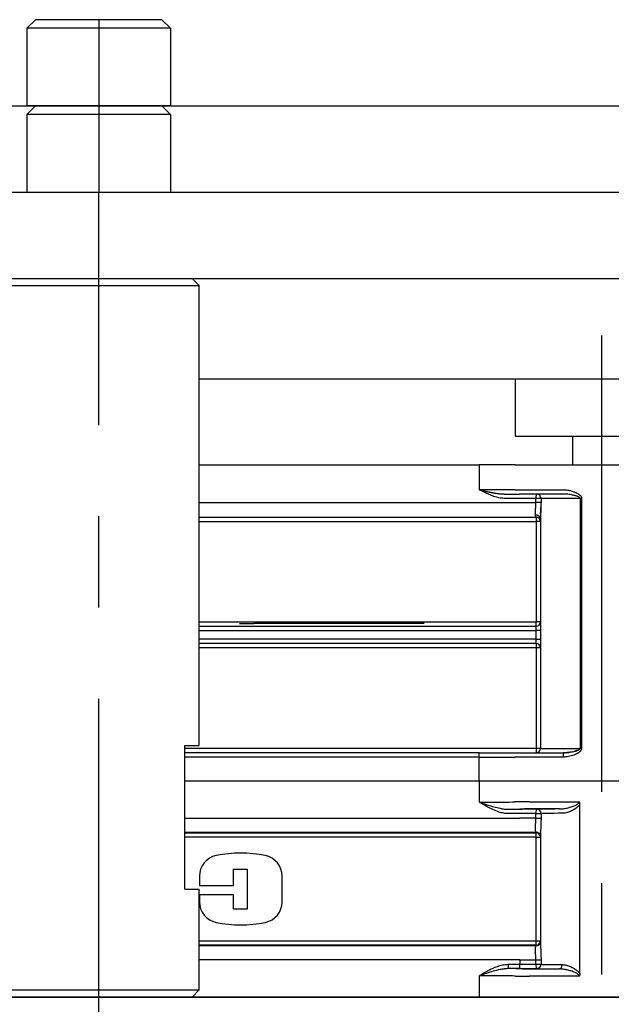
# Model space of a CAD drawing. Extents: x 0 to 1108, y 0 to 800.
# Tile 6 of 15: x 261 to 302, y 415 to 483. Entities that reach past the tile are written whole.
import ezdxf

# ---------------------------------------------------------------- set-up
doc = ezdxf.new("R2010")
doc.units = 0
for name, pattern in [('CENTER', [50.8, 31.75, -6.35, 6.35, -6.35]), ('DASHED', [19.05, 12.7, -6.35]), ('NON_PLOTING', [0])]:
    doc.linetypes.add(name, pattern=pattern)
doc.layers.get('DEFPOINTS').update_dxf_attribs({"linetype": 'CONTINUOUS'})
for name, color, linetype in [('BASE支柱', 254, 'CONTINUOUS'), ('CVZ', 254, 'CONTINUOUS'), ('FL-BASE', 100, 'CONTINUOUS'), ('TOP-PLATE', 254, 'CONTINUOUS')]:
    doc.layers.add(name, color=color, linetype=linetype)

msp = doc.modelspace()

# ---------------------------------------------------------------- linework, layer by layer
at = {"layer": 'BASE支柱', "color": 254, "linetype": 'CONTINUOUS'}
for p, q in [((259.391, 464.535), (273.391, 464.535)), ((259.891, 465.035), (272.891, 465.035)), ((273.391, 464.535), (272.891, 465.035)), ((273.391, 432.535), (273.391, 464.535)), ((272.391, 422.535), (272.391, 432.535)), ((272.391, 432.535), (273.391, 432.535)), ((272.391, 422.535), (273.391, 422.535)), ((273.391, 415.535), (273.391, 422.535)), ((259.391, 415.535), (273.391, 415.535)), ((272.891, 415.035), (273.391, 415.535)), ((259.891, 415.035), (272.891, 415.035))]:
    msp.add_line(p, q, dxfattribs=at)
at = {"layer": 'BASE支柱', "color": 255, "linetype": 'CENTER'}
msp.add_line((266.391, 404.035), (266.391, 465.035), dxfattribs=at)
at = {"layer": 'CVZ', "color": 255, "linetype": 'CENTER'}
msp.add_line((301.391, 461.06), (301.391, 414.035), dxfattribs=at)
at = {"layer": 'CVZ', "color": 254, "linetype": 'CONTINUOUS'}
for p, q in [((273.391, 458.06), (369.391, 458.06)), ((273.391, 452.06), (292.891, 452.06)), ((295.391, 452.06), (292.891, 452.06)), ((295.391, 452.06), (296.391, 452.06)), ((296.391, 452.06), (306.391, 452.06)), ((292.891, 450.335), (293.037, 450.302)), ((294.623, 450.035), (295.691, 450.035)), ((296.391, 450.035), (295.691, 450.035)), ((298.743, 450.035), (296.391, 450.035)), ((273.391, 448.435), (295.707, 448.435)), ((295.707, 448.435), (296.841, 448.435)), ((296.831, 448.444), (296.896, 448.43)), ((297.141, 448.304), (297.141, 432.335)), ((273.391, 440.835), (296.841, 440.835)), ((296.841, 439.635), (273.391, 439.635)), ((292.891, 432.035), (272.391, 432.035)), ((292.891, 432.035), (295.691, 432.035)), ((295.691, 432.035), (296.391, 432.035)), ((296.391, 432.035), (298.743, 432.035)), ((298.821, 432.036), (298.743, 432.03)), ((298.743, 431.735), (298.743, 432.035)), ((272.391, 430.085), (370.391, 430.085)), ((298.467, 428.126), (296.396, 428.126)), ((299.892, 416.67), (299.892, 428.45)), ((297.146, 426.376), (297.146, 418.744)), ((273.4, 423.445), (273.4, 422.798)), ((275.775, 422.798), (275.775, 423.929)), ((275.775, 423.929), (276.736, 423.929)), ((276.736, 423.929), (276.736, 421.158)), ((279.167, 421.675), (279.167, 423.445)), ((273.4, 422.798), (275.775, 422.798)), ((275.775, 422.153), (273.4, 422.153)), ((273.4, 422.153), (273.4, 421.675)), ((275.775, 421.158), (275.775, 422.153)), ((276.736, 421.158), (275.775, 421.158)), ((297.153, 418.802), (297.133, 418.763)), ((296.396, 416.995), (298.467, 416.995)), ((391.046, 415.035), (201.096, 415.035))]:
    msp.add_line(p, q, dxfattribs=at)
at = {"layer": 'CVZ', "color": 255, "linetype": 'DASHED'}
for p, q in [((295.391, 458.06), (295.391, 454.06)), ((295.397, 454.06), (297.338, 454.06)), ((297.338, 454.06), (307.383, 454.06)), ((299.391, 454.06), (299.391, 452.06)), ((292.891, 450.335), (293.096, 450.289)), ((294.408, 450.045), (294.537, 450.039)), ((294.623, 450.03), (294.528, 450.037)), ((294.623, 450.03), (294.528, 450.037)), ((297.187, 449.343), (297.187, 449.389)), ((297.136, 448.355), (297.143, 448.397)), ((276.191, 441.035), (277.191, 441.035)), ((289.058, 441.035), (277.191, 441.035)), ((296.841, 439.635), (296.841, 439.335)), ((298.867, 432.038), (298.743, 432.035)), ((299.209, 432.072), (299.039, 432.051)), ((299.379, 432.103), (299.209, 432.072))]:
    msp.add_line(p, q, dxfattribs=at)
at = {"layer": 'CVZ', "color": 254, "linetype": 'CONTINUOUS'}
for centre, radius, start, end in [((296.784, 465.436), 15.588, 257.91465, 259.31637), ((296.841, 441.135), 0.3, 270, 360), ((296.841, 439.335), 0.3, 0, 90), ((296.841, 432.335), 0.3, 270, 0), ((299.618, 428.462), 0.275, 357.62452, 36.57716), ((296.879, 426.198), 0.3, 43.08753, 92.41137), ((296.931, 426.245), 0.232, 21.41156, 43.01158), ((274.87, 423.445), 1.47, 101.63129, 180), ((276.284, 416.578), 8.481, 78.36871, 101.63129), ((277.697, 423.445), 1.47, 0, 78.36871), ((274.87, 421.675), 1.47, 180, 258.36871), ((277.697, 421.675), 1.47, 281.63129, 0), ((276.284, 428.542), 8.481, 258.36871, 281.63129), ((296.879, 418.922), 0.3, 267.58766, 317.21447)]:
    msp.add_arc(centre, radius, start, end, dxfattribs=at)
at = {"layer": 'CVZ', "color": 255, "linetype": 'DASHED'}
msp.add_arc((285.26, 449.512), 11.928, 356.40405, 357.98382, dxfattribs=at)
msp.add_ellipse((296.841, 448.304), major_axis=(0.3, 0), ratio=0.876465, start_param=0.193053, end_param=1.691579, dxfattribs=at)
at = {"layer": 'CVZ', "color": 254, "linetype": 'CONTINUOUS'}
for centre, start_param, end_param in [((292.896, 428.121), 5.456544, 5.986931), ((292.896, 416.999), 0.299115, 0.826641)]:
    msp.add_ellipse(centre, major_axis=(3, 0), ratio=0.008727, start_param=start_param, end_param=end_param, dxfattribs=at)
for points, start_tangent, end_tangent in [([(293.037, 450.302), (293.299, 450.242), (293.52, 450.193)], (0.973931, -0.226846), (0.977545, -0.210726)), ([(296.831, 448.452), (296.821, 448.468), (296.805, 448.565)], (-0.568244, 0.82286), (0.11722, 0.993106)), ([(296.841, 448.435), (296.904, 448.429), (296.946, 448.415)], (0.999927, 0.012105), (0.923942, -0.382532)), ([(298.743, 432.035), (298.863, 432.038), (299.019, 432.049), (299.211, 432.073)], (0.999997, 0.002391), (0.988128, 0.153631)), ([(297.152, 426.319), (297.111, 426.388), (297.098, 426.403)], (-0.400766, 0.91618), (-0.681338, 0.731969)), ([(297.146, 426.401), (297.146, 426.396), (297.146, 426.374)], (-0.01521, -0.999884), (-0.001087, -0.999999)), ([(297.133, 418.763), (297.111, 418.733), (297.099, 418.719)], (-0.527346, -0.84965), (-0.677502, -0.735521)), ([(297.128, 418.754), (297.1, 418.718), (297.1, 418.717)], (-0.530131, -0.847915), (-0.676806, -0.736161)), ([(297.147, 418.793), (297.144, 418.785), (297.129, 418.755), (297.128, 418.754)], (-0.342404, -0.939553), (-0.527312, -0.849672)), ([(297.146, 418.747), (297.146, 418.725), (297.147, 418.718)], (0.001124, -0.999999), (0.015701, -0.999877)), ([(299.892, 416.67), (299.873, 416.556), (299.841, 416.499), (299.838, 416.495)], (0.025436, -0.999676), (-0.612189, -0.790711))]:
    msp.add_spline(points, degree=3, dxfattribs=dict(at, start_tangent=start_tangent, end_tangent=end_tangent))
at = {"layer": 'CVZ', "color": 255, "linetype": 'DASHED'}
for points, start_tangent, end_tangent in [([(293.096, 450.289), (293.373, 450.226), (293.617, 450.173), (293.865, 450.124), (294.083, 450.087)], (0.974331, -0.225122), (0.988105, -0.153778)), ([(297.159, 448.668), (297.164, 448.753), (297.165, 448.764)], (0.063864, 0.997959), (0.060417, 0.998173)), ([(299.903, 432.335), (299.9, 432.318), (299.891, 432.3), (299.853, 432.264), (299.823, 432.245)], (-0.041154, -0.999153), (-0.87832, -0.478073)), ([(299.7, 432.189), (299.622, 432.163), (299.551, 432.144)], (-0.941531, -0.336927), (-0.969688, -0.244348))]:
    msp.add_spline(points, degree=3, dxfattribs=dict(at, start_tangent=start_tangent, end_tangent=end_tangent))
at = {"layer": 'DEFPOINTS', "color": 254, "linetype": 'NON_PLOTING'}
for p, q in [((292.891, 452.06), (292.891, 450.335)), ((295.391, 450.335), (292.891, 450.335)), ((295.391, 450.335), (296.391, 450.335)), ((296.391, 450.335), (298.743, 450.335)), ((273.391, 449.435), (295.707, 449.435)), ((295.707, 449.735), (294.623, 449.735)), ((296.823, 449.735), (295.707, 449.735)), ((295.707, 449.435), (296.823, 449.435)), ((296.89, 449.735), (296.823, 449.735)), ((296.823, 449.435), (296.823, 449.735)), ((297.187, 449.435), (296.823, 449.435)), ((299.903, 449.735), (297.187, 449.735)), ((297.187, 449.735), (297.187, 449.435)), ((298.771, 450.034), (298.743, 450.035)), ((299.903, 449.735), (299.903, 432.335)), ((300.008, 449.735), (299.903, 449.735)), ((300.008, 449.735), (300.008, 432.335)), ((273.391, 448.135), (296.841, 448.135)), ((296.841, 448.435), (296.841, 448.135)), ((296.841, 448.135), (296.841, 441.135)), ((297.141, 448.135), (296.841, 448.135)), ((273.391, 441.135), (296.841, 441.135)), ((273.391, 440.535), (296.841, 440.535)), ((297.141, 441.135), (296.841, 441.135)), ((296.841, 440.835), (296.841, 441.135)), ((296.841, 440.535), (296.841, 440.835)), ((296.841, 439.935), (296.841, 440.535)), ((297.141, 440.535), (296.841, 440.535)), ((296.841, 439.935), (273.391, 439.935)), ((296.841, 439.935), (297.141, 439.935)), ((296.841, 439.635), (296.841, 439.935)), ((296.841, 439.335), (273.391, 439.335)), ((296.841, 439.635), (296.841, 439.335)), ((297.141, 439.335), (296.841, 439.335)), ((296.841, 439.335), (296.841, 432.335)), ((296.841, 432.335), (272.391, 432.335)), ((297.141, 432.335), (296.841, 432.335)), ((296.841, 432.335), (296.841, 432.035)), ((297.141, 432.335), (299.903, 432.335)), ((299.824, 432.245), (299.834, 432.251)), ((299.834, 432.251), (299.854, 432.264)), ((299.863, 432.272), (299.872, 432.28)), ((299.872, 432.28), (299.888, 432.297)), ((299.902, 432.325), (299.903, 432.335)), ((300.008, 432.335), (299.903, 432.335)), ((292.891, 431.735), (272.391, 431.735)), ((292.891, 431.735), (292.891, 432.035)), ((292.891, 430.085), (292.891, 431.735)), ((292.891, 431.735), (295.391, 431.735)), ((296.391, 431.735), (295.391, 431.735)), ((298.743, 431.735), (296.391, 431.735)), ((299.211, 432.073), (299.342, 432.096)), ((292.896, 428.595), (292.896, 430.085)), ((296.396, 428.626), (299.838, 428.626)), ((272.391, 427.491), (295.712, 427.491)), ((294.928, 428.102), (295.712, 428.102)), ((295.712, 427.802), (294.928, 427.802)), ((296.825, 427.801), (297.189, 427.801)), ((296.825, 427.49), (296.825, 427.801)), ((296.825, 427.49), (297.189, 427.49)), ((297.189, 427.801), (297.189, 427.49)), ((295.712, 426.491), (272.391, 426.491)), ((272.391, 426.463), (296.849, 426.463)), ((296.849, 426.163), (272.391, 426.163)), ((296.849, 426.463), (296.875, 426.489)), ((296.849, 426.163), (296.849, 426.463)), ((296.849, 418.958), (296.849, 426.163)), ((296.849, 426.163), (297.146, 426.163)), ((296.875, 426.489), (296.866, 426.498)), ((273.391, 418.958), (296.849, 418.958)), ((296.849, 418.658), (273.391, 418.658)), ((273.391, 418.63), (295.712, 418.63)), ((296.849, 418.658), (296.849, 418.958)), ((296.849, 418.958), (297.146, 418.958)), ((296.875, 418.631), (296.849, 418.658)), ((296.866, 418.623), (296.875, 418.631)), ((295.712, 417.63), (273.391, 417.63)), ((294.928, 417.019), (294.928, 417.319)), ((294.928, 417.319), (295.712, 417.319)), ((295.712, 417.63), (295.712, 417.319)), ((295.712, 417.019), (295.712, 417.319)), ((296.825, 417.631), (297.189, 417.631)), ((296.825, 417.32), (296.825, 417.631)), ((296.825, 417.32), (297.189, 417.32)), ((297.189, 417.631), (297.189, 417.32)), ((292.896, 415.035), (292.896, 416.526)), ((295.712, 417.019), (294.928, 417.019)), ((299.838, 416.495), (296.396, 416.495))]:
    msp.add_line(p, q, dxfattribs=at)
msp.add_arc((296.841, 448.135), 0.3, 0, 90, dxfattribs=at)
for centre, major_axis, ratio, start_param, end_param in [((296.89, 449.735), (0, -0.3), 0.223291, 3.141593, 4.712389), ((296.89, 449.735), (0, 0.3), 0.989223, 4.712389, 0), ((296.841, 448.304), (-0.3, 0), 0.876465, 3.141593, 4.833171), ((292.896, 428.621), (2.5, 0), 0.010472, 4.712389, 0), ((296.396, 428.621), (1, 0), 0.004363, 1.570796, 3.141593), ((296.396, 428.121), (0.5, 0), 0.008727, 1.570796, 3.141593), ((301.396, 428.095), (4.55, 0), 0.008727, 2.270131, 3.000163), ((295.712, 428.056), (5.275, 0), 0.008727, 1.345222, 1.570796), ((295.712, 427.756), (4.975, 0), 0.009253, 1.345222, 1.570796), ((295.712, 427.456), (4.975, 0), 0.006973, 1.345222, 1.570796), ((292.896, 428.121), (3, 0), 0.008727, 5.986931, 0), ((296.892, 427.801), (0.001, 0.3), 0.223666, 0.008953, 1.571244), ((296.892, 427.801), (0.018, -0.299), 0.989979, 1.510192, 3.079758), ((301.396, 427.795), (4.25, 0), 0.009343, 2.270131, 3.000163), ((295.712, 426.456), (3.975, 0), 0.008727, 1.273794, 1.570796), ((296.849, 426.163), (0.212, -0.212), 0.999924, 0.916993, 2.356156), ((296.875, 426.189), (0.212, -0.212), 0.999924, 1.523774, 2.356156), ((296.875, 426.189), (0.212, -0.212), 0.999924, 1.227779, 1.523774), ((295.712, 418.665), (3.975, 0), 0.008727, 4.712389, 5.009391), ((296.849, 418.958), (0.212, 0.212), 0.999924, 3.927029, 5.366193), ((296.875, 418.931), (0.212, 0.212), 0.999924, 3.927029, 5.055407), ((295.712, 417.665), (4.975, 0), 0.006973, 4.712389, 4.937963), ((295.712, 417.365), (4.975, 0), 0.009253, 4.712389, 4.937963), ((296.892, 417.32), (-0.001, 0.3), 0.223666, 1.570348, 3.132639), ((296.892, 417.32), (0.018, 0.299), 0.989979, 3.203427, 4.772993), ((301.396, 417.325), (4.25, 0), 0.009343, 3.283022, 4.013054), ((298.467, 417.295), (0.002, 0.3), 0.643699, 3.152996, 4.717114), ((292.896, 416.499), (2.5, 0), 0.010472, 0, 1.570796), ((296.396, 416.499), (1, 0), 0.004363, 3.141593, 4.712389), ((295.712, 417.065), (5.275, 0), 0.008727, 4.712389, 4.937963), ((292.896, 416.999), (3, 0), 0.008727, 0, 0.299115), ((296.396, 416.999), (0.5, 0), 0.008727, 3.141593, 4.712389), ((301.396, 417.025), (4.55, 0), 0.008727, 3.283022, 4.013054)]:
    msp.add_ellipse(centre, major_axis=major_axis, ratio=ratio, start_param=start_param, end_param=end_param, dxfattribs=at)
for points, start_tangent, end_tangent in [([(294.623, 449.735), (294.445, 449.745), (294.26, 449.772), (294.082, 449.814), (293.909, 449.868), (293.724, 449.936), (293.565, 450.002), (293.394, 450.081), (293.243, 450.154), (293.09, 450.232), (292.891, 450.335)], (-0.999984, 0.005602), (-0.885596, 0.464457)), ([(293.894, 450.118), (294.171, 450.072), (294.415, 450.044), (294.623, 450.035)], (0.981662, -0.190632), (0.999935, -0.011442)), ([(298.743, 450.335), (298.987, 450.32), (299.229, 450.275), (299.47, 450.199), (299.545, 450.169), (299.616, 450.137), (299.682, 450.103), (299.744, 450.067), (299.801, 450.03), (299.891, 449.957), (299.956, 449.884), (299.995, 449.81), (300.008, 449.735)], (0.999999, -0.001681), (0.034911, -0.99939)), ([(296.805, 448.565), (296.801, 448.628), (296.801, 448.709), (296.802, 448.756), (296.804, 448.809), (296.806, 448.867), (296.809, 448.93), (296.814, 449.033), (296.818, 449.152), (296.822, 449.286), (296.823, 449.435)], (-0.090555, 0.995891), (0.000876, 1)), ([(297.187, 449.735), (297.153, 449.735), (297.086, 449.735), (297.033, 449.736), (296.98, 449.736), (296.89, 449.735)], (-1, 0), (-0.999876, -0.015765)), ([(297.187, 449.435), (297.185, 449.264), (297.181, 449.095), (297.174, 448.931), (297.166, 448.779), (297.157, 448.635), (297.149, 448.508), (297.143, 448.398), (297.141, 448.304)], (-0.00031, -1), (-0.010909, -0.99994)), ([(299.903, 449.735), (299.899, 449.756), (299.887, 449.777), (299.837, 449.819), (299.761, 449.858), (299.676, 449.89), (299.598, 449.915), (299.5, 449.941), (299.382, 449.967), (299.059, 450.017), (298.771, 450.034)], (-0.050957, 0.998701), (-0.999936, 0.011354)), ([(300.008, 432.335), (299.995, 432.261), (299.956, 432.186), (299.926, 432.15), (299.891, 432.113), (299.848, 432.076), (299.8, 432.04), (299.649, 431.95), (299.469, 431.871), (299.108, 431.769), (298.743, 431.735)], (-0.035427, -0.999372), (-0.999989, -0.004767)), ([(299.574, 432.149), (299.611, 432.16), (299.645, 432.17), (299.676, 432.181), (299.704, 432.191), (299.824, 432.245)], (0.963205, 0.268769), (0.879947, 0.475072)), ([(299.854, 432.264), (299.854, 432.264), (299.863, 432.272)], (0.804648, 0.593752), (0.774646, 0.632395)), ([(299.888, 432.297), (299.891, 432.301), (299.894, 432.306)], (0.607659, 0.794198), (0.510406, 0.859934)), ([(299.894, 432.306), (299.9, 432.318), (299.902, 432.325)], (0.519441, 0.854506), (0.214576, 0.976707)), ([(299.342, 432.096), (299.381, 432.103), (299.574, 432.149)], (0.982478, 0.186377), (0.964419, 0.264378)), ([(292.896, 428.595), (292.906, 428.592), (293.028, 428.551), (293.495, 428.4), (293.914, 428.275), (294.336, 428.171), (294.63, 428.122), (294.928, 428.102)], (0.949153, -0.314814), (0.999884, -0.015233)), ([(294.928, 427.802), (294.588, 427.833), (294.256, 427.914), (293.834, 428.078), (293.431, 428.282), (293.012, 428.525), (292.904, 428.59), (292.896, 428.595)], (-0.999881, 0.015404), (-0.856328, 0.516432)), ([(298.467, 428.126), (298.732, 428.144), (299.004, 428.191), (299.288, 428.267), (299.572, 428.376), (299.749, 428.482), (299.811, 428.546), (299.832, 428.587), (299.837, 428.608), (299.838, 428.626)], (0.999842, 0.017788), (0.004107, 0.999992)), ([(299.892, 428.45), (299.858, 428.396), (299.781, 428.306), (299.692, 428.226), (299.437, 428.057), (299.162, 427.93), (298.911, 427.855), (298.661, 427.826)], (-0.49552, -0.868596), (-0.9994, -0.034636)), ([(296.866, 426.498), (296.841, 426.521), (296.819, 426.571), (296.808, 426.648), (296.804, 426.746), (296.807, 426.869), (296.812, 427.006), (296.818, 427.161), (296.823, 427.321), (296.825, 427.49)], (-0.83038, 0.557197), (0.000449, 1)), ([(297.189, 427.49), (297.186, 427.276), (297.18, 427.062), (297.17, 426.867), (297.16, 426.683), (297.151, 426.529), (297.146, 426.401)], (-0.000479, -1), (-0.026188, -0.999657)), ([(296.825, 417.631), (296.823, 417.795), (296.818, 417.96), (296.812, 418.111), (296.807, 418.252), (296.804, 418.371), (296.808, 418.472), (296.819, 418.547), (296.841, 418.599), (296.866, 418.623)], (-0.000415, 1), (0.829568, 0.558406)), ([(297.147, 418.718), (297.151, 418.596), (297.16, 418.438), (297.17, 418.259), (297.18, 418.059), (297.186, 417.85), (297.189, 417.631)], (0.026184, -0.999657), (0.000495, -1)), ([(292.896, 416.526), (292.904, 416.53), (293.228, 416.723), (293.557, 416.907), (293.9, 417.072), (294.256, 417.206), (294.584, 417.287), (294.928, 417.319)], (0.856291, 0.516494), (0.99988, 0.015494)), ([(298.661, 417.295), (298.904, 417.267), (299.162, 417.191), (299.429, 417.068), (299.562, 416.989), (299.692, 416.894), (299.779, 416.816), (299.858, 416.725), (299.892, 416.67)], (0.999423, -0.033975), (0.495625, -0.868537)), ([(294.928, 417.019), (294.633, 416.999), (294.336, 416.95), (293.865, 416.832), (293.393, 416.688), (292.906, 416.529), (292.896, 416.526)], (-0.999886, -0.015078), (-0.94914, -0.314855)), ([(299.838, 416.495), (299.837, 416.513), (299.818, 416.563), (299.811, 416.575), (299.749, 416.639), (299.572, 416.745), (299.292, 416.853), (299.004, 416.93), (298.735, 416.977), (298.467, 416.995)], (-0.009432, 0.999956), (-0.999839, 0.01793))]:
    msp.add_spline(points, degree=3, dxfattribs=dict(at, start_tangent=start_tangent, end_tangent=end_tangent))
at = {"layer": 'FL-BASE', "color": 100, "linetype": 'CONTINUOUS'}
for p, q in [((261.991, 483.035), (261.391, 482.435)), ((270.791, 483.035), (261.991, 483.035)), ((270.791, 483.035), (271.391, 482.435)), ((271.391, 482.435), (261.391, 482.435)), ((261.391, 482.435), (261.391, 477.035)), ((271.391, 482.435), (271.391, 477.035)), ((258.891, 477.035), (383.891, 477.035)), ((271.391, 477.035), (261.391, 477.035)), ((261.991, 477.035), (261.391, 476.435)), ((270.791, 477.035), (261.991, 477.035)), ((270.791, 477.035), (271.391, 476.435)), ((271.391, 476.435), (261.391, 476.435)), ((261.391, 476.435), (261.391, 471.035)), ((271.391, 476.435), (271.391, 471.035)), ((256.391, 471.035), (386.391, 471.035)), ((258.891, 471.035), (383.891, 471.035)), ((256.391, 465.035), (386.391, 465.035))]:
    msp.add_line(p, q, dxfattribs=at)
at = {"layer": 'FL-BASE', "color": 110, "linetype": 'CENTER'}
for p in [(266.391, 483.035), (266.391, 465.035)]:
    msp.add_line(p, (266.391, 471.035), dxfattribs=at)
at = {"layer": 'TOP-PLATE', "color": 254, "linetype": 'CONTINUOUS'}
msp.add_line((181.391, 415.035), (461.391, 415.035), dxfattribs=at)

doc.saveas('drawing.dxf')
